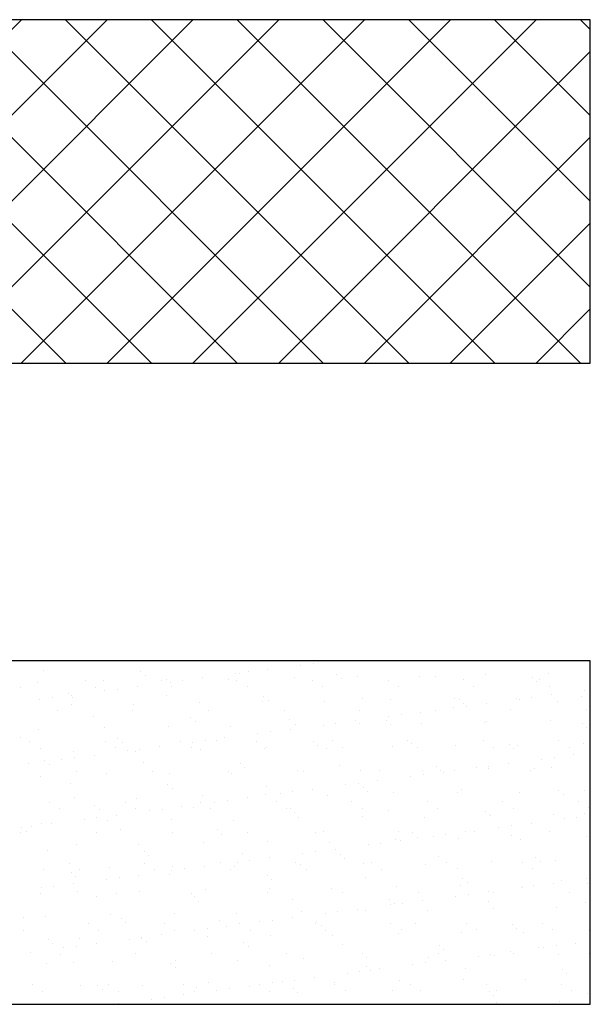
# Model space of a CAD drawing. Header units: millimetres. Extents: x -7023 to 53801, y 9849 to 33561.
# Tile 233 of 256: x 9531 to 9591, y 26246 to 26349. Entities that reach past the tile are written whole.
import ezdxf

# ---------------------------------------------------------------- set-up
doc = ezdxf.new("R2010")
doc.units = ezdxf.units.MM
doc.layers.add('.IE_podklad', color=252, linetype='Continuous')

msp = doc.modelspace()

# ---------------------------------------------------------------- linework, layer by layer
at = {"layer": '.IE_podklad'}
for p, q in [((9590.63, 26348.96), (9471.12, 26348.96)), ((9495.16, 26313.03), (9531.09, 26348.96)), ((9535.73, 26313.03), (9499.8, 26348.96)), ((9504.14, 26313.03), (9540.07, 26348.96)), ((9544.71, 26313.03), (9508.78, 26348.96)), ((9513.12, 26313.03), (9549.05, 26348.96)), ((9553.69, 26313.03), (9517.76, 26348.96)), ((9522.1, 26313.03), (9558.03, 26348.96)), ((9562.67, 26313.03), (9526.74, 26348.96)), ((9531.08, 26313.03), (9567.01, 26348.96)), ((9571.65, 26313.03), (9535.72, 26348.96)), ((9540.06, 26313.03), (9575.99, 26348.96)), ((9580.63, 26313.03), (9544.7, 26348.96)), ((9549.04, 26313.03), (9584.97, 26348.96)), ((9589.61, 26313.03), (9553.68, 26348.96)), ((9590.63, 26320.99), (9562.66, 26348.96)), ((9590.63, 26329.97), (9571.64, 26348.96)), ((9590.63, 26338.95), (9580.62, 26348.96)), ((9590.63, 26347.93), (9589.6, 26348.96)), ((9590.63, 26313.03), (9590.63, 26348.96)), ((9558.02, 26313.03), (9590.63, 26345.65)), ((9567, 26313.03), (9590.63, 26336.67)), ((9575.98, 26313.03), (9590.63, 26327.69)), ((9584.96, 26313.03), (9590.63, 26318.71)), ((9471.12, 26313.03), (9590.63, 26313.03)), ((9590.63, 26281.91), (9471.12, 26281.91)), ((9561.66, 26281.64), (9561.66, 26281.64)), ((9590.63, 26245.98), (9590.63, 26281.91)), ((9533.45, 26280.84), (9533.45, 26280.84)), ((9543.61, 26280.75), (9543.61, 26280.75)), ((9553.5, 26280.56), (9553.5, 26280.56)), ((9553.92, 26280.53), (9553.92, 26280.53)), ((9554.83, 26280.74), (9554.83, 26280.74)), ((9556.89, 26281.01), (9556.89, 26281.01)), ((9560.34, 26281.46), (9560.34, 26281.46)), ((9586.3, 26280.55), (9586.3, 26280.55)), ((9532.77, 26279.62), (9532.77, 26279.62)), ((9537.83, 26279.84), (9537.83, 26279.84)), ((9539.64, 26279.87), (9539.64, 26279.87)), ((9544.08, 26280.32), (9544.08, 26280.32)), ((9545.74, 26279.85), (9545.74, 26279.85)), ((9546.28, 26279.95), (9546.28, 26279.95)), ((9546.67, 26279.66), (9546.67, 26279.66)), ((9547.99, 26279.84), (9547.99, 26279.84)), ((9550.05, 26280.11), (9550.05, 26280.11)), ((9552.78, 26279.92), (9552.78, 26279.92)), ((9553.65, 26279.86), (9553.65, 26279.86)), ((9559.64, 26280.17), (9559.64, 26280.17)), ((9561.56, 26279.88), (9561.56, 26279.88)), ((9564.09, 26280.44), (9564.09, 26280.44)), ((9564.56, 26280.01), (9564.56, 26280.01)), ((9566.29, 26280.25), (9566.29, 26280.25)), ((9569.47, 26279.89), (9569.47, 26279.89)), ((9572.79, 26280.22), (9572.79, 26280.22)), ((9574.4, 26280.22), (9574.4, 26280.22)), ((9577.38, 26279.91), (9577.38, 26279.91)), ((9579.65, 26280.47), (9579.65, 26280.47)), ((9584.57, 26280.13), (9584.57, 26280.13)), ((9585.03, 26279.7), (9585.03, 26279.7)), ((9585.29, 26279.92), (9585.29, 26279.92)), ((9530.99, 26279.14), (9530.99, 26279.14)), ((9535.98, 26278.52), (9535.98, 26278.52)), ((9538.9, 26279.15), (9538.9, 26279.15)), ((9539.83, 26278.76), (9539.83, 26278.76)), ((9541.15, 26278.94), (9541.15, 26278.94)), ((9543.22, 26279.21), (9543.22, 26279.21)), ((9546.81, 26279.17), (9546.81, 26279.17)), ((9554.72, 26279.18), (9554.72, 26279.18)), ((9562.63, 26279.2), (9562.63, 26279.2)), ((9570.54, 26279.21), (9570.54, 26279.21)), ((9578.45, 26279.22), (9578.45, 26279.22)), ((9586.36, 26279.24), (9586.36, 26279.24)), ((9590.03, 26278.79), (9590.03, 26278.79)), ((9532.99, 26277.86), (9532.99, 26277.86)), ((9534.31, 26278.04), (9534.31, 26278.04)), ((9536.38, 26278.31), (9536.38, 26278.31)), ((9536.44, 26278.1), (9536.44, 26278.1)), ((9546.29, 26278.3), (9546.29, 26278.3)), ((9549.72, 26277.57), (9549.72, 26277.57)), ((9556.37, 26277.66), (9556.37, 26277.66)), ((9556.45, 26278.21), (9556.45, 26278.21)), ((9556.92, 26277.78), (9556.92, 26277.78)), ((9562.86, 26277.62), (9562.86, 26277.62)), ((9566.77, 26277.99), (9566.77, 26277.99)), ((9569.72, 26277.87), (9569.72, 26277.87)), ((9576.37, 26277.96), (9576.37, 26277.96)), ((9576.93, 26277.9), (9576.93, 26277.9)), ((9577.4, 26277.47), (9577.4, 26277.47)), ((9579.74, 26277.44), (9579.74, 26277.44)), ((9582.87, 26277.93), (9582.87, 26277.93)), ((9583.19, 26277.89), (9583.19, 26277.89)), ((9584.52, 26278.07), (9584.52, 26278.07)), ((9586.58, 26278.34), (9586.58, 26278.34)), ((9587.24, 26277.68), (9587.24, 26277.68)), ((9589.73, 26278.17), (9589.73, 26278.17)), ((9534.85, 26276.68), (9534.85, 26276.68)), ((9536.36, 26277.35), (9536.36, 26277.35)), ((9542.76, 26276.7), (9542.76, 26276.7)), ((9542.86, 26277.32), (9542.86, 26277.32)), ((9550.67, 26276.71), (9550.67, 26276.71)), ((9558.58, 26276.72), (9558.58, 26276.72)), ((9566.49, 26276.74), (9566.49, 26276.74)), ((9572.91, 26276.54), (9572.91, 26276.54)), ((9574.4, 26276.75), (9574.4, 26276.75)), ((9576.36, 26276.99), (9576.36, 26276.99)), ((9577.68, 26277.17), (9577.68, 26277.17)), ((9582.31, 26276.77), (9582.31, 26276.77)), ((9590.22, 26276.78), (9590.22, 26276.78)), ((9538.65, 26276.07), (9538.65, 26276.07)), ((9548.82, 26275.98), (9548.82, 26275.98)), ((9549.29, 26275.55), (9549.29, 26275.55)), ((9559.13, 26275.76), (9559.13, 26275.76)), ((9564, 26275.37), (9564, 26275.37)), ((9566.07, 26275.64), (9566.07, 26275.64)), ((9566.45, 26275.36), (9566.45, 26275.36)), ((9569.29, 26275.67), (9569.29, 26275.67)), ((9569.52, 26276.09), (9569.52, 26276.09)), ((9570.84, 26276.27), (9570.84, 26276.27)), ((9579.61, 26275.45), (9579.61, 26275.45)), ((9579.81, 26275.57), (9579.81, 26275.57)), ((9586.46, 26275.66), (9586.46, 26275.66)), ((9589.77, 26275.36), (9589.77, 26275.36)), ((9532.93, 26274.73), (9532.93, 26274.73)), ((9539.8, 26274.97), (9539.8, 26274.97)), ((9546.44, 26275.06), (9546.44, 26275.06)), ((9552.94, 26275.03), (9552.94, 26275.03)), ((9557.17, 26274.47), (9557.17, 26274.47)), ((9559.23, 26274.74), (9559.23, 26274.74)), ((9559.8, 26275.27), (9559.8, 26275.27)), ((9562.68, 26275.19), (9562.68, 26275.19)), ((9569.76, 26275.24), (9569.76, 26275.24)), ((9572.95, 26275.33), (9572.95, 26275.33)), ((9590.24, 26274.93), (9590.24, 26274.93)), ((9531.02, 26273.84), (9531.02, 26273.84)), ((9531.98, 26273.46), (9531.98, 26273.46)), ((9539.88, 26273.47), (9539.88, 26273.47)), ((9541.18, 26273.75), (9541.18, 26273.75)), ((9541.65, 26273.32), (9541.65, 26273.32)), ((9547.79, 26273.49), (9547.79, 26273.49)), ((9549.01, 26273.39), (9549.01, 26273.39)), ((9550.33, 26273.57), (9550.33, 26273.57)), ((9551.49, 26273.53), (9551.49, 26273.53)), ((9552.39, 26273.84), (9552.39, 26273.84)), ((9555.7, 26273.5), (9555.7, 26273.5)), ((9555.84, 26274.29), (9555.84, 26274.29)), ((9561.66, 26273.44), (9561.66, 26273.44)), ((9563.61, 26273.52), (9563.61, 26273.52)), ((9571.52, 26273.53), (9571.52, 26273.53)), ((9579.43, 26273.55), (9579.43, 26273.55)), ((9587.34, 26273.56), (9587.34, 26273.56)), ((9533.05, 26272.78), (9533.05, 26272.78)), ((9536.52, 26272.46), (9536.52, 26272.46)), ((9540.96, 26272.79), (9540.96, 26272.79)), ((9542.17, 26272.49), (9542.17, 26272.49)), ((9543.02, 26272.43), (9543.02, 26272.43)), ((9543.49, 26272.67), (9543.49, 26272.67)), ((9545.56, 26272.94), (9545.56, 26272.94)), ((9548.87, 26272.81), (9548.87, 26272.81)), ((9549.88, 26272.68), (9549.88, 26272.68)), ((9556.53, 26272.76), (9556.53, 26272.76)), ((9556.78, 26272.82), (9556.78, 26272.82)), ((9562.13, 26273.01), (9562.13, 26273.01)), ((9563.02, 26272.73), (9563.02, 26272.73)), ((9564.69, 26272.84), (9564.69, 26272.84)), ((9569.88, 26272.98), (9569.88, 26272.98)), ((9571.97, 26273.22), (9571.97, 26273.22)), ((9572.6, 26272.85), (9572.6, 26272.85)), ((9576.53, 26273.06), (9576.53, 26273.06)), ((9580.51, 26272.86), (9580.51, 26272.86)), ((9582.14, 26273.13), (9582.14, 26273.13)), ((9582.6, 26272.7), (9582.6, 26272.7)), ((9583.03, 26273.03), (9583.03, 26273.03)), ((9588.42, 26272.88), (9588.42, 26272.88)), ((9589.89, 26273.28), (9589.89, 26273.28)), ((9533.55, 26271.52), (9533.55, 26271.52)), ((9535.33, 26271.59), (9535.33, 26271.59)), ((9536.66, 26271.77), (9536.66, 26271.77)), ((9538.72, 26272.04), (9538.72, 26272.04)), ((9543.86, 26271.3), (9543.86, 26271.3)), ((9585.54, 26271.63), (9585.54, 26271.63)), ((9586.86, 26271.8), (9586.86, 26271.8)), ((9588.92, 26272.07), (9588.92, 26272.07)), ((9531.88, 26271.14), (9531.88, 26271.14)), ((9534.01, 26271.1), (9534.01, 26271.1)), ((9536.9, 26270.32), (9536.9, 26270.32)), ((9544.81, 26270.34), (9544.81, 26270.34)), ((9552.72, 26270.35), (9552.72, 26270.35)), ((9554.02, 26271.21), (9554.02, 26271.21)), ((9554.49, 26270.78), (9554.49, 26270.78)), ((9559.96, 26270.38), (9559.96, 26270.38)), ((9560.63, 26270.36), (9560.63, 26270.36)), ((9564.34, 26270.99), (9564.34, 26270.99)), ((9566.61, 26270.46), (9566.61, 26270.46)), ((9568.54, 26270.38), (9568.54, 26270.38)), ((9573.11, 26270.43), (9573.11, 26270.43)), ((9574.5, 26270.9), (9574.5, 26270.9)), ((9574.97, 26270.47), (9574.97, 26270.47)), ((9575.25, 26270.27), (9575.25, 26270.27)), ((9576.45, 26270.39), (9576.45, 26270.39)), ((9578.7, 26270.73), (9578.7, 26270.73)), ((9579.97, 26270.68), (9579.97, 26270.68)), ((9580.02, 26270.9), (9580.02, 26270.9)), ((9582.09, 26271.17), (9582.09, 26271.17)), ((9584.36, 26270.41), (9584.36, 26270.41)), ((9584.81, 26270.68), (9584.81, 26270.68)), ((9586.62, 26270.77), (9586.62, 26270.77)), ((9533.09, 26269.83), (9533.09, 26269.83)), ((9539.96, 26270.08), (9539.96, 26270.08)), ((9546.6, 26270.16), (9546.6, 26270.16)), ((9553.1, 26270.13), (9553.1, 26270.13)), ((9568.41, 26269.37), (9568.41, 26269.37)), ((9571.86, 26269.83), (9571.86, 26269.83)), ((9573.18, 26270), (9573.18, 26270)), ((9536.22, 26269.07), (9536.22, 26269.07)), ((9546.39, 26268.98), (9546.39, 26268.98)), ((9546.86, 26268.55), (9546.86, 26268.55)), ((9556.7, 26268.76), (9556.7, 26268.76)), ((9559.51, 26268.2), (9559.51, 26268.2)), ((9561.57, 26268.47), (9561.57, 26268.47)), ((9565.02, 26268.93), (9565.02, 26268.93)), ((9566.35, 26269.1), (9566.35, 26269.1)), ((9566.86, 26268.67), (9566.86, 26268.67)), ((9567.33, 26268.24), (9567.33, 26268.24)), ((9576.69, 26268.17), (9576.69, 26268.17)), ((9577.18, 26268.45), (9577.18, 26268.45)), ((9583.19, 26268.14), (9583.19, 26268.14)), ((9587.34, 26268.36), (9587.34, 26268.36)), ((9590.05, 26268.38), (9590.05, 26268.38)), ((9536.68, 26267.57), (9536.68, 26267.57)), ((9541.94, 26267.11), (9541.94, 26267.11)), ((9543.18, 26267.54), (9543.18, 26267.54)), ((9549.85, 26267.13), (9549.85, 26267.13)), ((9550.04, 26267.78), (9550.04, 26267.78)), ((9551.35, 26267.13), (9551.35, 26267.13)), ((9552.67, 26267.3), (9552.67, 26267.3)), ((9554.74, 26267.57), (9554.74, 26267.57)), ((9556.69, 26267.87), (9556.69, 26267.87)), ((9557.76, 26267.14), (9557.76, 26267.14)), ((9558.19, 26268.03), (9558.19, 26268.03)), ((9563.18, 26267.84), (9563.18, 26267.84)), ((9565.67, 26267.16), (9565.67, 26267.16)), ((9570.04, 26268.08), (9570.04, 26268.08)), ((9573.58, 26267.17), (9573.58, 26267.17)), ((9581.49, 26267.19), (9581.49, 26267.19)), ((9587.81, 26267.93), (9587.81, 26267.93)), ((9589.4, 26267.2), (9589.4, 26267.2)), ((9534.03, 26267.1), (9534.03, 26267.1)), ((9535.1, 26266.42), (9535.1, 26266.42)), ((9538.75, 26266.75), (9538.75, 26266.75)), ((9539.22, 26266.33), (9539.22, 26266.33)), ((9543.01, 26266.43), (9543.01, 26266.43)), ((9544.51, 26266.23), (9544.51, 26266.23)), ((9545.83, 26266.4), (9545.83, 26266.4)), ((9547.9, 26266.67), (9547.9, 26266.67)), ((9549.07, 26266.53), (9549.07, 26266.53)), ((9550.92, 26266.45), (9550.92, 26266.45)), ((9558.83, 26266.46), (9558.83, 26266.46)), ((9559.23, 26266.44), (9559.23, 26266.44)), ((9566.74, 26266.47), (9566.74, 26266.47)), ((9569.54, 26266.22), (9569.54, 26266.22)), ((9574.65, 26266.49), (9574.65, 26266.49)), ((9579.71, 26266.13), (9579.71, 26266.13)), ((9582.56, 26266.5), (9582.56, 26266.5)), ((9590.47, 26266.52), (9590.47, 26266.52)), ((9537.68, 26265.33), (9537.68, 26265.33)), ((9539, 26265.5), (9539, 26265.5)), ((9540.12, 26265.18), (9540.12, 26265.18)), ((9541.06, 26265.77), (9541.06, 26265.77)), ((9546.76, 26265.27), (9546.76, 26265.27)), ((9553.26, 26265.24), (9553.26, 26265.24)), ((9559.7, 26266.01), (9559.7, 26266.01)), ((9560.12, 26265.49), (9560.12, 26265.49)), ((9566.77, 26265.57), (9566.77, 26265.57)), ((9573.27, 26265.54), (9573.27, 26265.54)), ((9580.13, 26265.79), (9580.13, 26265.79)), ((9580.17, 26265.7), (9580.17, 26265.7)), ((9586.78, 26265.87), (9586.78, 26265.87)), ((9587.88, 26265.36), (9587.88, 26265.36)), ((9589.2, 26265.53), (9589.2, 26265.53)), ((9590.02, 26265.91), (9590.02, 26265.91)), ((9531.12, 26264.52), (9531.12, 26264.52)), ((9531.58, 26264.1), (9531.58, 26264.1)), ((9532.16, 26264.6), (9532.16, 26264.6)), ((9533.25, 26264.94), (9533.25, 26264.94)), ((9534.23, 26264.87), (9534.23, 26264.87)), ((9541.43, 26264.3), (9541.43, 26264.3)), ((9551.59, 26264.21), (9551.59, 26264.21)), ((9570.59, 26264.02), (9570.59, 26264.02)), ((9578.5, 26264.03), (9578.5, 26264.03)), ((9581.04, 26264.46), (9581.04, 26264.46)), ((9582.36, 26264.63), (9582.36, 26264.63)), ((9584.43, 26264.9), (9584.43, 26264.9)), ((9586.41, 26264.05), (9586.41, 26264.05)), ((9531.04, 26263.95), (9531.04, 26263.95)), ((9538.95, 26263.96), (9538.95, 26263.96)), ((9546.86, 26263.98), (9546.86, 26263.98)), ((9552.06, 26263.78), (9552.06, 26263.78)), ((9554.77, 26263.99), (9554.77, 26263.99)), ((9561.91, 26263.99), (9561.91, 26263.99)), ((9562.68, 26264), (9562.68, 26264)), ((9570.2, 26263.19), (9570.2, 26263.19)), ((9570.75, 26263.1), (9570.75, 26263.1)), ((9572.07, 26263.9), (9572.07, 26263.9)), ((9572.54, 26263.47), (9572.54, 26263.47)), ((9574.2, 26263.56), (9574.2, 26263.56)), ((9575.52, 26263.73), (9575.52, 26263.73)), ((9576.85, 26263.27), (9576.85, 26263.27)), ((9577.59, 26264), (9577.59, 26264)), ((9582.38, 26263.68), (9582.38, 26263.68)), ((9583.35, 26263.24), (9583.35, 26263.24)), ((9590.21, 26263.49), (9590.21, 26263.49)), ((9533.79, 26262.07), (9533.79, 26262.07)), ((9536.84, 26262.67), (9536.84, 26262.67)), ((9543.34, 26262.64), (9543.34, 26262.64)), ((9543.96, 26261.98), (9543.96, 26261.98)), ((9550.2, 26262.89), (9550.2, 26262.89)), ((9556.85, 26262.97), (9556.85, 26262.97)), ((9563.34, 26262.94), (9563.34, 26262.94)), ((9563.92, 26262.2), (9563.92, 26262.2)), ((9567.37, 26262.66), (9567.37, 26262.66)), ((9568.69, 26262.83), (9568.69, 26262.83)), ((9544.43, 26261.55), (9544.43, 26261.55)), ((9554.27, 26261.76), (9554.27, 26261.76)), ((9555.01, 26261.03), (9555.01, 26261.03)), ((9557.08, 26261.3), (9557.08, 26261.3)), ((9560.53, 26261.76), (9560.53, 26261.76)), ((9561.85, 26261.93), (9561.85, 26261.93)), ((9564.44, 26261.67), (9564.44, 26261.67)), ((9564.9, 26261.24), (9564.9, 26261.24)), ((9574.75, 26261.45), (9574.75, 26261.45)), ((9584.91, 26261.36), (9584.91, 26261.36)), ((9585.38, 26260.93), (9585.38, 26260.93)), ((9586.94, 26260.98), (9586.94, 26260.98)), ((9533.41, 26260.04), (9533.41, 26260.04)), ((9536.08, 26260.74), (9536.08, 26260.74)), ((9537.15, 26260.06), (9537.15, 26260.06)), ((9540.28, 26260.29), (9540.28, 26260.29)), ((9543.99, 26260.75), (9543.99, 26260.75)), ((9545.06, 26260.07), (9545.06, 26260.07)), ((9546.85, 26259.96), (9546.85, 26259.96)), ((9546.92, 26260.38), (9546.92, 26260.38)), ((9548.18, 26260.13), (9548.18, 26260.13)), ((9550.24, 26260.4), (9550.24, 26260.4)), ((9551.9, 26260.77), (9551.9, 26260.77)), ((9552.97, 26260.09), (9552.97, 26260.09)), ((9553.42, 26260.34), (9553.42, 26260.34)), ((9553.69, 26260.86), (9553.69, 26260.86)), ((9559.81, 26260.78), (9559.81, 26260.78)), ((9560.28, 26260.59), (9560.28, 26260.59)), ((9560.88, 26260.1), (9560.88, 26260.1)), ((9566.93, 26260.68), (9566.93, 26260.68)), ((9567.72, 26260.8), (9567.72, 26260.8)), ((9568.79, 26260.11), (9568.79, 26260.11)), ((9573.43, 26260.65), (9573.43, 26260.65)), ((9575.63, 26260.81), (9575.63, 26260.81)), ((9576.7, 26260.13), (9576.7, 26260.13)), ((9580.29, 26260.89), (9580.29, 26260.89)), ((9583.54, 26260.83), (9583.54, 26260.83)), ((9584.61, 26260.14), (9584.61, 26260.14)), ((9536.32, 26259.75), (9536.32, 26259.75)), ((9536.79, 26259.33), (9536.79, 26259.33)), ((9540.02, 26259.06), (9540.02, 26259.06)), ((9541.34, 26259.23), (9541.34, 26259.23)), ((9543.4, 26259.5), (9543.4, 26259.5)), ((9546.64, 26259.53), (9546.64, 26259.53)), ((9556.8, 26259.44), (9556.8, 26259.44)), ((9557.27, 26259.01), (9557.27, 26259.01)), ((9567.11, 26259.22), (9567.11, 26259.22)), ((9577.28, 26259.13), (9577.28, 26259.13)), ((9587.59, 26258.91), (9587.59, 26258.91)), ((9590.22, 26259.09), (9590.22, 26259.09)), ((9533.18, 26258.16), (9533.18, 26258.16)), ((9534.5, 26258.33), (9534.5, 26258.33)), ((9536.57, 26258.6), (9536.57, 26258.6)), ((9550.36, 26257.99), (9550.36, 26257.99)), ((9557.01, 26258.08), (9557.01, 26258.08)), ((9563.5, 26258.05), (9563.5, 26258.05)), ((9570.36, 26258.29), (9570.36, 26258.29)), ((9577.01, 26258.38), (9577.01, 26258.38)), ((9577.74, 26258.7), (9577.74, 26258.7)), ((9583.38, 26258.19), (9583.38, 26258.19)), ((9583.51, 26258.35), (9583.51, 26258.35)), ((9584.7, 26258.36), (9584.7, 26258.36)), ((9586.77, 26258.64), (9586.77, 26258.64)), ((9590.37, 26258.6), (9590.37, 26258.6)), ((9533.09, 26257.59), (9533.09, 26257.59)), ((9537, 26257.78), (9537, 26257.78)), ((9539, 26257.3), (9539, 26257.3)), ((9541, 26257.6), (9541, 26257.6)), ((9543.5, 26257.75), (9543.5, 26257.75)), ((9548.91, 26257.61), (9548.91, 26257.61)), ((9549.16, 26257.21), (9549.16, 26257.21)), ((9556.82, 26257.63), (9556.82, 26257.63)), ((9559.48, 26256.99), (9559.48, 26256.99)), ((9564.73, 26257.64), (9564.73, 26257.64)), ((9569.64, 26256.9), (9569.64, 26256.9)), ((9572.64, 26257.66), (9572.64, 26257.66)), ((9573.09, 26256.84), (9573.09, 26256.84)), ((9576.54, 26257.29), (9576.54, 26257.29)), ((9577.87, 26257.46), (9577.87, 26257.46)), ((9579.93, 26257.74), (9579.93, 26257.74)), ((9580.55, 26257.67), (9580.55, 26257.67)), ((9588.46, 26257.69), (9588.46, 26257.69)), ((9549.63, 26256.78), (9549.63, 26256.78)), ((9566.26, 26255.94), (9566.26, 26255.94)), ((9567.09, 26255.78), (9567.09, 26255.78)), ((9569.71, 26256.39), (9569.71, 26256.39)), ((9570.11, 26256.47), (9570.11, 26256.47)), ((9571.03, 26256.56), (9571.03, 26256.56)), ((9579.95, 26256.68), (9579.95, 26256.68)), ((9580.45, 26256), (9580.45, 26256)), ((9587.1, 26256.08), (9587.1, 26256.08)), ((9590.12, 26256.59), (9590.12, 26256.59)), ((9590.59, 26256.16), (9590.59, 26256.16)), ((9531.36, 26255.07), (9531.36, 26255.07)), ((9533.57, 26255.15), (9533.57, 26255.15)), ((9540.44, 26255.4), (9540.44, 26255.4)), ((9541.53, 26254.98), (9541.53, 26254.98)), ((9547.08, 26255.48), (9547.08, 26255.48)), ((9551.84, 26254.76), (9551.84, 26254.76)), ((9553.58, 26255.45), (9553.58, 26255.45)), ((9557.36, 26254.76), (9557.36, 26254.76)), ((9559.42, 26255.04), (9559.42, 26255.04)), ((9560.44, 26255.7), (9560.44, 26255.7)), ((9562.87, 26255.49), (9562.87, 26255.49)), ((9564.19, 26255.66), (9564.19, 26255.66)), ((9573.59, 26255.75), (9573.59, 26255.75)), ((9538.13, 26254.38), (9538.13, 26254.38)), ((9542, 26254.55), (9542, 26254.55)), ((9546.04, 26254.39), (9546.04, 26254.39)), ((9550.52, 26253.86), (9550.52, 26253.86)), ((9552.58, 26254.14), (9552.58, 26254.14)), ((9553.95, 26254.41), (9553.95, 26254.41)), ((9555.02, 26253.73), (9555.02, 26253.73)), ((9556.03, 26254.59), (9556.03, 26254.59)), ((9561.86, 26254.42), (9561.86, 26254.42)), ((9562.01, 26254.67), (9562.01, 26254.67)), ((9562.47, 26254.24), (9562.47, 26254.24)), ((9562.93, 26253.74), (9562.93, 26253.74)), ((9569.77, 26254.44), (9569.77, 26254.44)), ((9570.84, 26253.75), (9570.84, 26253.75)), ((9572.32, 26254.45), (9572.32, 26254.45)), ((9577.68, 26254.45), (9577.68, 26254.45)), ((9578.75, 26253.77), (9578.75, 26253.77)), ((9582.48, 26254.36), (9582.48, 26254.36)), ((9582.95, 26253.93), (9582.95, 26253.93)), ((9585.59, 26254.47), (9585.59, 26254.47)), ((9586.66, 26253.78), (9586.66, 26253.78)), ((9531.29, 26253.68), (9531.29, 26253.68)), ((9533.89, 26252.75), (9533.89, 26252.75)), ((9537.16, 26252.88), (9537.16, 26252.88)), ((9539.2, 26253.7), (9539.2, 26253.7)), ((9542.36, 26252.79), (9542.36, 26252.79)), ((9543.66, 26252.85), (9543.66, 26252.85)), ((9543.68, 26252.96), (9543.68, 26252.96)), ((9545.75, 26253.24), (9545.75, 26253.24)), ((9547.11, 26253.71), (9547.11, 26253.71)), ((9549.2, 26253.69), (9549.2, 26253.69)), ((9550.52, 26253.1), (9550.52, 26253.1)), ((9557.17, 26253.18), (9557.17, 26253.18)), ((9563.66, 26253.15), (9563.66, 26253.15)), ((9570.52, 26253.4), (9570.52, 26253.4)), ((9577.17, 26253.49), (9577.17, 26253.49)), ((9583.67, 26253.45), (9583.67, 26253.45)), ((9590.53, 26253.7), (9590.53, 26253.7)), ((9534.36, 26252.33), (9534.36, 26252.33)), ((9535.52, 26251.89), (9535.52, 26251.89)), ((9536.84, 26252.06), (9536.84, 26252.06)), ((9538.91, 26252.34), (9538.91, 26252.34)), ((9544.21, 26252.53), (9544.21, 26252.53)), ((9554.37, 26252.44), (9554.37, 26252.44)), ((9554.84, 26252.01), (9554.84, 26252.01)), ((9564.68, 26252.22), (9564.68, 26252.22)), ((9574.85, 26252.13), (9574.85, 26252.13)), ((9575.32, 26251.7), (9575.32, 26251.7)), ((9585.16, 26251.91), (9585.16, 26251.91)), ((9585.72, 26251.92), (9585.72, 26251.92)), ((9587.05, 26252.1), (9587.05, 26252.1)), ((9589.11, 26252.37), (9589.11, 26252.37)), ((9532.07, 26251.44), (9532.07, 26251.44)), ((9535.15, 26251.23), (9535.15, 26251.23)), ((9543.06, 26251.24), (9543.06, 26251.24)), ((9550.97, 26251.25), (9550.97, 26251.25)), ((9558.88, 26251.27), (9558.88, 26251.27)), ((9560.6, 26250.8), (9560.6, 26250.8)), ((9566.79, 26251.28), (9566.79, 26251.28)), ((9567.25, 26250.89), (9567.25, 26250.89)), ((9573.75, 26250.86), (9573.75, 26250.86)), ((9574.7, 26251.3), (9574.7, 26251.3)), ((9578.89, 26251.02), (9578.89, 26251.02)), ((9580.21, 26251.2), (9580.21, 26251.2)), ((9580.61, 26251.1), (9580.61, 26251.1)), ((9582.27, 26251.47), (9582.27, 26251.47)), ((9582.61, 26251.31), (9582.61, 26251.31)), ((9587.26, 26251.19), (9587.26, 26251.19)), ((9590.52, 26251.33), (9590.52, 26251.33)), ((9533.73, 26250.26), (9533.73, 26250.26)), ((9536.57, 26250.3), (9536.57, 26250.3)), ((9540.6, 26250.5), (9540.6, 26250.5)), ((9546.73, 26250.21), (9546.73, 26250.21)), ((9547.2, 26249.78), (9547.2, 26249.78)), ((9547.24, 26250.59), (9547.24, 26250.59)), ((9553.74, 26250.56), (9553.74, 26250.56)), ((9557.05, 26249.99), (9557.05, 26249.99)), ((9567.21, 26249.9), (9567.21, 26249.9)), ((9568.6, 26249.67), (9568.6, 26249.67)), ((9572.05, 26250.12), (9572.05, 26250.12)), ((9573.37, 26250.3), (9573.37, 26250.3)), ((9575.44, 26250.57), (9575.44, 26250.57)), ((9577.53, 26249.68), (9577.53, 26249.68)), ((9561.76, 26248.77), (9561.76, 26248.77)), ((9565.21, 26249.22), (9565.21, 26249.22)), ((9566.53, 26249.4), (9566.53, 26249.4)), ((9567.68, 26249.47), (9567.68, 26249.47)), ((9577.33, 26248.59), (9577.33, 26248.59)), ((9587.69, 26249.59), (9587.69, 26249.59)), ((9588.16, 26249.16), (9588.16, 26249.16)), ((9532.27, 26248), (9532.27, 26248)), ((9537.32, 26247.99), (9537.32, 26247.99)), ((9539.1, 26247.98), (9539.1, 26247.98)), ((9539.57, 26247.56), (9539.57, 26247.56)), ((9540.18, 26248.02), (9540.18, 26248.02)), ((9543.82, 26247.96), (9543.82, 26247.96)), ((9548.09, 26248.03), (9548.09, 26248.03)), ((9549.41, 26247.76), (9549.41, 26247.76)), ((9550.68, 26248.21), (9550.68, 26248.21)), ((9552.86, 26247.6), (9552.86, 26247.6)), ((9554.93, 26247.87), (9554.93, 26247.87)), ((9556, 26248.05), (9556, 26248.05)), ((9557.33, 26248.29), (9557.33, 26248.29)), ((9558.38, 26248.32), (9558.38, 26248.32)), ((9559.58, 26247.67), (9559.58, 26247.67)), ((9559.7, 26248.5), (9559.7, 26248.5)), ((9563.82, 26248.26), (9563.82, 26248.26)), ((9563.91, 26248.06), (9563.91, 26248.06)), ((9570.68, 26248.51), (9570.68, 26248.51)), ((9571.82, 26248.08), (9571.82, 26248.08)), ((9579.73, 26248.09), (9579.73, 26248.09)), ((9583.83, 26248.56), (9583.83, 26248.56)), ((9587.64, 26248.1), (9587.64, 26248.1)), ((9533.34, 26247.32), (9533.34, 26247.32)), ((9541.25, 26247.34), (9541.25, 26247.34)), ((9544.7, 26246.52), (9544.7, 26246.52)), ((9546.02, 26246.7), (9546.02, 26246.7)), ((9548.09, 26246.97), (9548.09, 26246.97)), ((9549.16, 26247.35), (9549.16, 26247.35)), ((9551.54, 26247.42), (9551.54, 26247.42)), ((9557.07, 26247.36), (9557.07, 26247.36)), ((9560.04, 26247.24), (9560.04, 26247.24)), ((9564.98, 26247.38), (9564.98, 26247.38)), ((9569.89, 26247.45), (9569.89, 26247.45)), ((9572.89, 26247.39), (9572.89, 26247.39)), ((9580.05, 26247.36), (9580.05, 26247.36)), ((9580.52, 26246.93), (9580.52, 26246.93)), ((9580.8, 26247.41), (9580.8, 26247.41)), ((9588.71, 26247.42), (9588.71, 26247.42)), ((9590.37, 26247.14), (9590.37, 26247.14)), ((9471.12, 26245.98), (9590.63, 26245.98)), ((9541.25, 26246.07), (9541.25, 26246.07)), ((9567.41, 26245.99), (9567.41, 26245.99)), ((9580.77, 26246.21), (9580.77, 26246.21)), ((9587.42, 26246.29), (9587.42, 26246.29))]:
    msp.add_line(p, q, dxfattribs=at)

doc.saveas('drawing.dxf')
